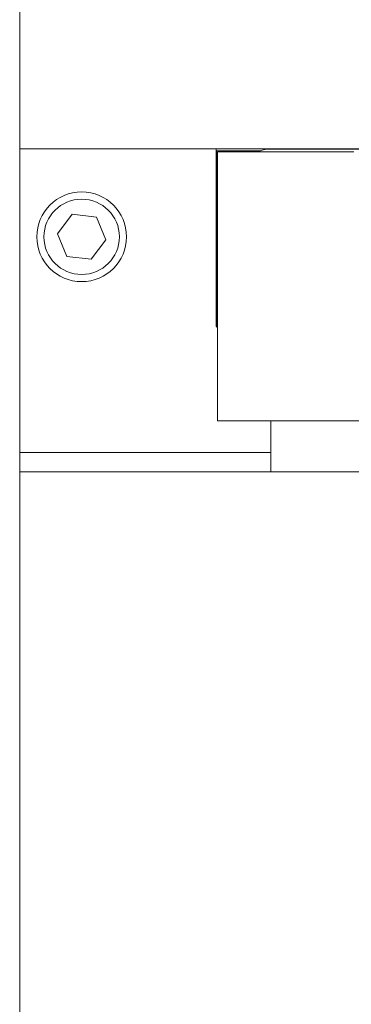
# Model space of a CAD drawing. Header units: inches. Extents: x 1.9 to 39.5, y 2.6 to 32.8.
# Tile 5 of 30: x 16.3 to 17.2, y 8.1 to 10.9. Entities that reach past the tile are written whole.
import ezdxf

# ---------------------------------------------------------------- set-up
doc = ezdxf.new("R2010")
doc.units = ezdxf.units.IN
doc.header["$MEASUREMENT"] = 0

msp = doc.modelspace()

# ---------------------------------------------------------------- linework, layer by layer
at = {"color": 7, "linetype": 'Continuous', "lineweight": 15}
for p, q in [((16.2904, 12.1108), (16.2904, 10.5108)), ((16.2904, 10.5108), (19.0404, 10.5108)), ((16.2904, 10.5108), (16.2904, 9.6108)), ((16.2904, 10.5108), (16.8379, 10.5108)), ((16.8379, 10.0158), (16.8379, 10.5108)), ((16.8379, 10.5058), (16.8661, 10.5058)), ((16.8379, 10.5028), (16.8397, 10.5028)), ((16.8397, 10.5028), (16.8397, 10.0128)), ((16.8411, 10.5028), (16.8411, 9.7528)), ((16.8411, 10.5028), (16.8414, 10.5028)), ((16.8414, 10.5028), (16.8414, 9.7528)), ((16.8414, 10.5028), (17.2204, 10.5028)), ((16.8661, 10.5058), (16.9602, 10.5058)), ((16.8661, 10.5058), (16.8661, 10.5028)), ((18.3531, 10.5105), (16.9776, 10.5105)), ((16.9781, 10.5105), (16.9781, 10.5108)), ((17.0666, 10.5105), (17.0666, 10.5108)), ((16.4361, 10.3285), (16.3952, 10.2739)), ((16.5038, 10.3204), (16.4361, 10.3285)), ((16.5306, 10.2577), (16.5038, 10.3204)), ((16.3952, 10.2739), (16.422, 10.2113)), ((16.4897, 10.2031), (16.5306, 10.2577)), ((16.422, 10.2113), (16.4897, 10.2031)), ((16.8379, 10.0158), (16.8397, 10.0158)), ((16.8397, 10.0128), (16.8397, 10.0128)), ((16.8411, 9.7528), (16.8414, 9.7528)), ((16.8414, 9.7528), (18.4934, 9.7528)), ((16.9893, 9.7528), (16.9893, 9.6108)), ((16.2904, 9.6642), (16.9893, 9.6642)), ((16.2904, 9.6642), (16.2904, 5.3432)), ((16.2904, 9.6108), (16.9893, 9.6108)), ((16.9893, 9.6108), (18.3414, 9.6108))]:
    msp.add_line(p, q, dxfattribs=at)
at = {"color": 7, "linetype": 'Continuous', "lineweight": 15, "flags": 128}
msp.add_lwpolyline([(16.9776, 10.5105), (16.9642, 10.5078), (16.9558, 10.5028)], dxfattribs=at)
at = {"color": 7, "linetype": 'Continuous', "lineweight": 15}
for radius in [0.125, 0.105]:
    msp.add_circle((16.4629, 10.2658), radius, dxfattribs=at)

doc.saveas('drawing.dxf')
